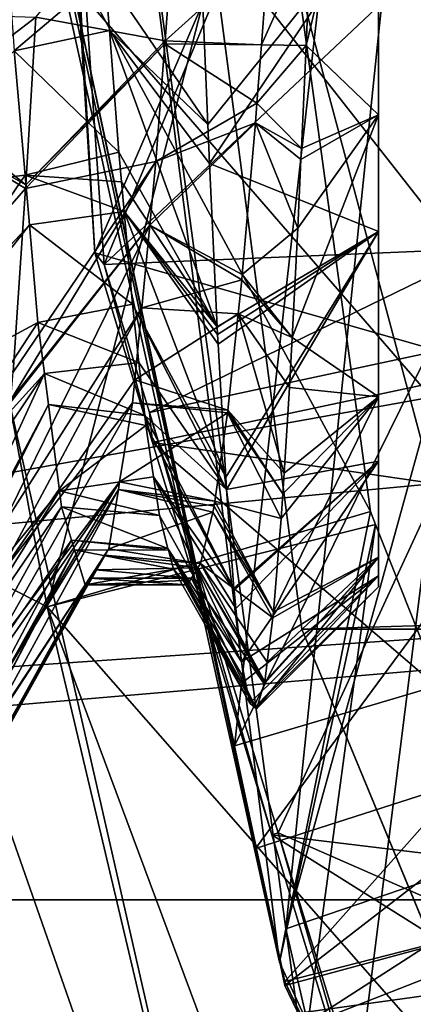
# Model space of a CAD drawing. Extents: x 0 to 200, y 18 to 95.
# Tile 28 of 256: x 34.255 to 35.072, y 43.861 to 45.903. Entities that reach past the tile are written whole.
import ezdxf

# ---------------------------------------------------------------- set-up
doc = ezdxf.new("R2010")
doc.units = 0

msp = doc.modelspace()

# ---------------------------------------------------------------- linework, layer by layer
for points in [[(34.999996, 49.716633, 9.763784), (34.999996, 49.727016, 10.000002), (34.999996, 44.987686, 11.111486)], [(34.999996, 49.727016, 10.000002), (34.999996, 49.72171, 10.162793), (34.999996, 44.987686, 11.111486)], [(34.999996, 49.72171, 10.162793), (34.999996, 49.537262, 10.955386), (34.999996, 44.987686, 11.111486)], [(34.999996, 49.639153, 9.331636), (34.999996, 49.716633, 9.763784), (34.999996, 44.987686, 11.111486)], [(34.999996, 49.605434, 9.242207), (34.999996, 49.639153, 9.331636), (34.999996, 44.987686, 11.111486)], [(34.999996, 49.585564, 9.189506), (34.999996, 49.605434, 9.242207), (34.999996, 44.987686, 11.111486)], [(34.999996, 49.585564, 9.189506), (34.999996, 44.749344, 10.333397), (34.999996, 44.727016, 10.000002)], [(34.999996, 49.483662, 8.919231), (34.999996, 49.585564, 9.189506), (34.999996, 44.727016, 10.000002)], [(34.999996, 49.585564, 9.189506), (34.999996, 44.987686, 11.111486), (34.999996, 44.749344, 10.333397)], [(34.999996, 49.537262, 10.955386), (34.999996, 49.108028, 11.646751), (34.999996, 44.987686, 11.111486)], [(34.999996, 49.249557, 8.530539), (34.999996, 49.483662, 8.919231), (34.999996, 44.727016, 10.000002)], [(34.999996, 48.905941, 8.14765), (34.999996, 49.249557, 8.530539), (34.999996, 44.727016, 10.000002)], [(34.999996, 49.108028, 11.646751), (34.999996, 48.479488, 12.163631), (34.999996, 44.987686, 11.111486)], [(34.999996, 44.787945, 9.451423), (34.999996, 48.905941, 8.14765), (34.999996, 44.727016, 10.000002)], [(34.999996, 45.120754, 8.653279), (34.999996, 48.905941, 8.14765), (34.999996, 44.787945, 9.451423)], [(34.999996, 48.174427, 7.686473), (34.999996, 48.905941, 8.14765), (34.999996, 45.120754, 8.653279)], [(34.999996, 48.479488, 12.163631), (34.999996, 47.718246, 12.451265), (34.999996, 44.987686, 11.111486)], [(34.999996, 45.705566, 8.016266), (34.999996, 48.174427, 7.686473), (34.999996, 45.120754, 8.653279)], [(34.999996, 47.329559, 7.502105), (34.999996, 48.174427, 7.686473), (34.999996, 45.705566, 8.016266)], [(34.999996, 47.718246, 12.451265), (34.999996, 46.904953, 12.479167), (34.999996, 44.987686, 11.111486)], [(34.999996, 46.47242, 7.616602), (34.999996, 47.329559, 7.502105), (34.999996, 45.705566, 8.016266)], [(66.499992, 44.077702, 284.641174), (66.499992, 47.227016, 285), (29.499992, 44.077702, 284.641174)], [(66.499992, 47.227016, 285), (29.499992, 47.227016, 285), (29.499992, 44.077702, 284.641174)], [(29.701815, 46.994545), (59.299992, 47.227016), (29.777065, 45.718533)], [(29.777065, 45.718533), (59.299992, 47.227016), (29.962137, 44.453773)], [(29.962137, 44.453773), (59.299992, 47.227016), (30.255661, 43.209698)], [(30.255661, 43.209698), (59.299992, 47.227016), (30.655428, 41.995586)], [(30.655428, 41.995586), (59.299992, 47.227016), (31.158463, 40.820503)], [(31.158463, 40.820503), (59.299992, 47.227016), (31.761005, 39.693203)], [(31.761005, 39.693203), (59.299992, 47.227016), (32.458588, 38.622101)], [(33.249989, 47.227016, 27.5), (34.36409, 42.345825, 27.5), (32.212719, 38.623367, 27.5)], [(32.458588, 38.622101), (59.299992, 47.227016), (33.245979, 37.615185)], [(33.245979, 37.615185), (59.299992, 47.227016), (34.117325, 36.679966)], [(33.249989, 47.227016, 27.5), (33.749996, 47.227016, 28), (34.36409, 42.345825, 27.5)], [(91.499992, 43.477016, 264.504822), (33.5, 47.227016, 263.5), (33.5, 43.477016, 264.504822)], [(91.499992, 47.227016, 263.5), (33.5, 47.227016, 263.5), (91.499992, 43.477016, 264.504822)], [(91.499992, 47.227016, 278.5), (91.499992, 43.477016, 277.495178), (33.5, 43.477016, 277.495178)], [(33.5, 47.227016, 278.5), (91.499992, 47.227016, 278.5), (33.5, 43.477016, 277.495178)], [(33.749996, 47.227016, 28), (34.814583, 42.562767, 28), (34.36409, 42.345825, 27.5)], [(33.749996, 47.227016, 28), (33.749996, 47.227016, 29.5), (34.814583, 42.562767, 28)], [(33.749996, 47.227016, 29.5), (34.019516, 44.834915, 29.5), (34.814583, 42.562767, 28)], [(35.174191, 45.416103, 34.5), (33.749996, 47.227016, 34.5), (34.814583, 42.562767, 34.5)], [(33.749996, 47.227016, 34.5), (33.749996, 47.227016, 49), (34.814583, 42.562767, 34.5)], [(33.749996, 47.227016, 49), (34.814583, 42.562767, 49), (34.814583, 42.562767, 34.5)], [(33.749996, 47.227016, 49), (40.5, 47.227016, 49), (34.814583, 42.562767, 49)], [(35.090683, 45.917507, 34.5), (33.749996, 47.227016, 34.5), (35.174191, 45.416103, 34.5)], [(34.117325, 36.679966), (59.299992, 47.227016), (35.066113, 35.823421)], [(34.499989, 47.227016, 2.686884), (44.499992, 47.227016, 2.686884), (35.839737, 42.227016, 2.686884)], [(34.840733, 44.638824, 282.572418), (34.499989, 47.227016, 2.686884), (35.839737, 42.227016, 2.686884)], [(118.275154, 47.227016, 282.913177), (34.499989, 47.227016, 282.913177), (34.840733, 44.638824, 282.572418)], [(34.499989, 47.227016, 282.913177), (34.499989, 47.227016, 2.686884), (34.840733, 44.638824, 282.572418)], [(40.5, 47.227016, 49), (41.035889, 45.227016, 49), (34.814583, 42.562767, 49)], [(117.93441, 44.638824, 282.572418), (118.275154, 47.227016, 282.913177), (34.840733, 44.638824, 282.572418)], [(35.066113, 35.823421), (59.299992, 47.227016), (36.085278, 35.051937)], [(34.297379, 46.288696, 32.121849), (35.009773, 47.127674, 32.535526), (34.701035, 44.396713, 32.167141)], [(35.009773, 47.127674, 32.535526), (35.182537, 45.373657, 32.579887), (34.701035, 44.396713, 32.167141)], [(35.009773, 47.127674, 32.535526), (35.042896, 46.879524, 32.975807), (35.182537, 45.373657, 32.579887)], [(34.999996, 46.904953, 12.479167), (34.999996, 45.463295, 11.771806), (34.999996, 44.987686, 11.111486)], [(34.999996, 46.904953, 12.479167), (34.999996, 46.125782, 12.244389), (34.999996, 45.463295, 11.771806)], [(34.320831, 46.851273, 33.409416), (34.326702, 46.889675, 33.608089), (34.410892, 45.419327, 33.442909)], [(34.326702, 46.889675, 33.608089), (35.009922, 46.794933, 34.043716), (34.43034, 45.395042, 33.643074)], [(34.410892, 45.419327, 33.442909), (34.326702, 46.889675, 33.608089), (34.43034, 45.395042, 33.643074)], [(38.188873, 45.671463, 1.499999), (30.304358, 46.874863, 1.499999), (30.602217, 44.312958, 1.499999)], [(38.038387, 46.521549, 1.499999), (30.304358, 46.874863, 1.499999), (38.188873, 45.671463, 1.499999)], [(35.042896, 46.879524, 32.975807), (34.320831, 46.851273, 33.409416), (34.410892, 45.419327, 33.442909)], [(35.042896, 46.879524, 32.975807), (34.410892, 45.419327, 33.442909), (35.252781, 45.17979, 33.018955)], [(35.182537, 45.373657, 32.579887), (35.042896, 46.879524, 32.975807), (35.252781, 45.17979, 33.018955)], [(35.009922, 46.794933, 34.043716), (35.077618, 46.004871, 34.062771), (34.43034, 45.395042, 33.643074)], [(34.471512, 46.499195, 30.617489), (35.068409, 46.532364, 31.050581), (34.807728, 44.01738, 30.676229)], [(35.068409, 46.532364, 31.050581), (35.182537, 45.373657, 31.079887), (34.807728, 44.01738, 30.676229)], [(35.068409, 46.532364, 31.050581), (35.141037, 46.08477, 31.495983), (35.182537, 45.373657, 31.079887)], [(34.313351, 46.122025, 30.43198), (34.471512, 46.499195, 30.617489), (34.794392, 43.948086, 30.48724)], [(34.471512, 46.499195, 30.617489), (34.807728, 44.01738, 30.676229), (34.794392, 43.948086, 30.48724)], [(34.849731, 45.849174, 7.736057), (34.999996, 46.47242, 7.616602), (34.999996, 45.705566, 8.016266)], [(34.85939, 46.079502, 7.632546), (34.999996, 46.47242, 7.616602), (34.849731, 45.849174, 7.736057)], [(34.078346, 45.946644, 29.5), (34.768059, 46.453121, 30.17415), (34.312248, 44.685383, 29.5)], [(34.768059, 46.453121, 30.17415), (34.983128, 44.882694, 30.198639), (34.312248, 44.685383, 29.5)], [(34.768059, 46.453121, 30.17415), (34.313351, 46.122025, 30.43198), (34.983128, 44.882694, 30.198639)], [(34.297379, 46.288696, 32.121849), (34.701035, 44.396713, 32.167141), (34.744175, 44.183994, 31.972702)], [(34.353867, 45.991325, 31.929539), (34.297379, 46.288696, 32.121849), (34.744175, 44.183994, 31.972702)], [(34.288719, 45.908203, 7.31149), (34.586994, 46.263718, 7.692966), (34.556656, 45.858879, 7.94109)], [(34.586994, 46.263718, 7.692966), (34.772217, 46.053627, 7.793326), (34.556656, 45.858879, 7.94109)], [(34.431919, 45.998329, 12.175113), (34.216778, 46.220123, 12.256134), (34.243702, 45.838242, 12.07849)], [(34.983128, 44.882694, 30.198639), (34.313351, 46.122025, 30.43198), (34.794392, 43.948086, 30.48724)], [(34.999996, 46.125782, 12.244389), (34.633934, 45.966423, 12.569994), (34.645634, 45.685513, 12.394805)], [(34.999996, 46.125782, 12.244389), (34.645634, 45.685513, 12.394805), (34.648998, 45.604538, 12.344304)], [(34.999996, 46.125782, 12.244389), (34.648998, 45.604538, 12.344304), (34.999996, 45.463295, 11.771806)], [(35.141037, 46.08477, 31.495983), (34.353867, 45.991325, 31.929539), (35.285339, 44.916161, 31.525648)], [(34.756706, 45.850414, 7.926717), (34.85939, 46.079502, 7.632546), (34.849731, 45.849174, 7.736057)], [(34.772217, 46.053627, 7.793326), (34.85939, 46.079502, 7.632546), (34.756706, 45.850414, 7.926717)], [(34.556656, 45.858879, 7.94109), (34.772217, 46.053627, 7.793326), (34.756706, 45.850414, 7.926717)], [(35.077618, 46.004871, 34.062771), (35.223396, 45.428501, 34.076969), (34.43034, 45.395042, 33.643074)], [(34.441082, 45.880356, 12.093008), (34.431919, 45.998329, 12.175113), (34.243702, 45.838242, 12.07849)], [(35.285339, 44.916161, 31.525648), (34.353867, 45.991325, 31.929539), (34.744175, 44.183994, 31.972702)], [(34.633934, 45.966423, 12.569994), (34.431919, 45.998329, 12.175113), (34.645634, 45.685513, 12.394805)], [(34.431919, 45.998329, 12.175113), (34.441082, 45.880356, 12.093008), (34.645634, 45.685513, 12.394805)], [(34.019516, 44.834915, 29.5), (34.078346, 45.946644, 29.5), (34.312248, 44.685383, 29.5)], [(34.066113, 45.915249, 7.329691), (34.288719, 45.908203, 7.31149), (34.055412, 45.729977, 7.408082)], [(34.055412, 45.729977, 7.408082), (34.288719, 45.908203, 7.31149), (34.267559, 45.560635, 7.506203)], [(34.288719, 45.908203, 7.31149), (34.556656, 45.858879, 7.94109), (34.267559, 45.560635, 7.506203)], [(34.441082, 45.880356, 12.093008), (34.243702, 45.838242, 12.07849), (34.460663, 45.628155, 11.917494)], [(34.441082, 45.880356, 12.093008), (34.460663, 45.628155, 11.917494), (34.665047, 45.265881, 12.044873)], [(34.648998, 45.604538, 12.344304), (34.441082, 45.880356, 12.093008), (34.665047, 45.265881, 12.044873)], [(34.645634, 45.685513, 12.394805), (34.441082, 45.880356, 12.093008), (34.648998, 45.604538, 12.344304)], [(34.556179, 45.852558, 7.944964), (34.53791, 45.608913, 8.094292), (34.267113, 45.55307, 7.510438)], [(34.267559, 45.560635, 7.506203), (34.556179, 45.852558, 7.944964), (34.267113, 45.55307, 7.510438)], [(34.556656, 45.858879, 7.94109), (34.556179, 45.852558, 7.944964), (34.267559, 45.560635, 7.506203)], [(34.556179, 45.852558, 7.944964), (34.747513, 45.729935, 8.005805), (34.53791, 45.608913, 8.094292)], [(34.556179, 45.852558, 7.944964), (34.556656, 45.858879, 7.94109), (34.756706, 45.850414, 7.926717)], [(34.556179, 45.852558, 7.944964), (34.756706, 45.850414, 7.926717), (34.747513, 45.729935, 8.005805)], [(34.756706, 45.850414, 7.926717), (34.849731, 45.849174, 7.736057), (34.747513, 45.729935, 8.005805)], [(34.747513, 45.729935, 8.005805), (34.849731, 45.849174, 7.736057), (34.839943, 45.635773, 7.880457)], [(34.849731, 45.849174, 7.736057), (34.999996, 45.705566, 8.016266), (34.839943, 45.635773, 7.880457)], [(34.266083, 45.580238, 11.84177), (34.243702, 45.838242, 12.07849), (33.956066, 45.544682, 12.483898)], [(34.460663, 45.628155, 11.917494), (34.243702, 45.838242, 12.07849), (34.266083, 45.580238, 11.84177)], [(34.052654, 45.682365, 7.428229), (34.055412, 45.729977, 7.408082), (34.267559, 45.560635, 7.506203)], [(34.747513, 45.729935, 8.005805), (34.744381, 45.688942, 8.032713), (34.53791, 45.608913, 8.094292)], [(34.744381, 45.688942, 8.032713), (34.747513, 45.729935, 8.005805), (34.839943, 45.635773, 7.880457)], [(34.820511, 45.24408, 8.210487), (34.999996, 45.705566, 8.016266), (34.999996, 45.120754, 8.653279)], [(34.832375, 45.470615, 7.992212), (34.999996, 45.705566, 8.016266), (34.820511, 45.24408, 8.210487)], [(34.838886, 45.612694, 7.896073), (34.999996, 45.705566, 8.016266), (34.832375, 45.470615, 7.992212)], [(34.839943, 45.635773, 7.880457), (34.999996, 45.705566, 8.016266), (34.838886, 45.612694, 7.896073)], [(34.052654, 45.682365, 7.428229), (34.267113, 45.55307, 7.510438), (34.024761, 45.27486, 7.757958)], [(34.052654, 45.682365, 7.428229), (34.267559, 45.560635, 7.506203), (34.267113, 45.55307, 7.510438)], [(34.524994, 45.476608, 8.247272), (34.744381, 45.688942, 8.032713), (34.716919, 45.374554, 8.328002)], [(34.53791, 45.608913, 8.094292), (34.744381, 45.688942, 8.032713), (34.524994, 45.476608, 8.247272)], [(34.744381, 45.688942, 8.032713), (34.832375, 45.470615, 7.992212), (34.716919, 45.374554, 8.328002)], [(34.744381, 45.688942, 8.032713), (34.838886, 45.612694, 7.896073), (34.832375, 45.470615, 7.992212)], [(34.744381, 45.688942, 8.032713), (34.839943, 45.635773, 7.880457), (34.838886, 45.612694, 7.896073)], [(38.450687, 44.84882, 1.499999), (38.188873, 45.671463, 1.499999), (30.602217, 44.312958, 1.499999)], [(34.460663, 45.628155, 11.917494), (34.266083, 45.580238, 11.84177), (34.466164, 45.566925, 11.856638)], [(34.460663, 45.628155, 11.917494), (34.466164, 45.566925, 11.856638), (34.665047, 45.265881, 12.044873)], [(34.53791, 45.608913, 8.094292), (34.524994, 45.476608, 8.247272), (34.236683, 45.114807, 7.877681)], [(34.24123, 45.172131, 7.814262), (34.53791, 45.608913, 8.094292), (34.236683, 45.114807, 7.877681)], [(34.267113, 45.55307, 7.510438), (34.53791, 45.608913, 8.094292), (34.24123, 45.172131, 7.814262)], [(34.999996, 45.463295, 11.771806), (34.648998, 45.604538, 12.344304), (34.665047, 45.265881, 12.044873)], [(34.266083, 45.580238, 11.84177), (33.956066, 45.544682, 12.483898), (33.981949, 45.164768, 12.178794)], [(34.274979, 45.477711, 11.747703), (34.266083, 45.580238, 11.84177), (33.981949, 45.164768, 12.178794)], [(34.471691, 45.505417, 11.795509), (34.266083, 45.580238, 11.84177), (34.274979, 45.477711, 11.747703)], [(34.466164, 45.566925, 11.856638), (34.266083, 45.580238, 11.84177), (34.471691, 45.505417, 11.795509)], [(34.466164, 45.566925, 11.856638), (34.471691, 45.505417, 11.795509), (34.665047, 45.265881, 12.044873)], [(34.024761, 45.27486, 7.757958), (34.267113, 45.55307, 7.510438), (34.24123, 45.172131, 7.814262)], [(34.471691, 45.505417, 11.795509), (34.274979, 45.477711, 11.747703), (34.489006, 45.312641, 11.603914)], [(34.666927, 45.230259, 12.00629), (34.471691, 45.505417, 11.795509), (34.682632, 44.953995, 11.664614)], [(34.471691, 45.505417, 11.795509), (34.489006, 45.312641, 11.603914), (34.682632, 44.953995, 11.664614)], [(34.665779, 45.250355, 12.031145), (34.471691, 45.505417, 11.795509), (34.666927, 45.230259, 12.00629)], [(34.665047, 45.265881, 12.044873), (34.471691, 45.505417, 11.795509), (34.665779, 45.250355, 12.031145)], [(34.274979, 45.477711, 11.747703), (33.981949, 45.164768, 12.178794), (33.986317, 45.109833, 12.117602)], [(34.292564, 45.274857, 11.561584), (34.274979, 45.477711, 11.747703), (33.986317, 45.109833, 12.117602)], [(34.524994, 45.476608, 8.247272), (34.508274, 45.305485, 8.445136), (34.215347, 44.845398, 8.17575)], [(34.236328, 45.110199, 7.882782), (34.524994, 45.476608, 8.247272), (34.215347, 44.845398, 8.17575)], [(34.236683, 45.114807, 7.877681), (34.524994, 45.476608, 8.247272), (34.236328, 45.110199, 7.882782)], [(34.489006, 45.312641, 11.603914), (34.274979, 45.477711, 11.747703), (34.292564, 45.274857, 11.561584)], [(34.524994, 45.476608, 8.247272), (34.71595, 45.363544, 8.338344), (34.508274, 45.305485, 8.445136)], [(34.524994, 45.476608, 8.247272), (34.716919, 45.374554, 8.328002), (34.71595, 45.363544, 8.338344)], [(34.999996, 45.463295, 11.771806), (34.665047, 45.265881, 12.044873), (34.665779, 45.250355, 12.031145)], [(34.999996, 45.463295, 11.771806), (34.665779, 45.250355, 12.031145), (34.666927, 45.230259, 12.00629)], [(34.999996, 45.463295, 11.771806), (34.666927, 45.230259, 12.00629), (34.682632, 44.953995, 11.664614)], [(34.999996, 45.463295, 11.771806), (34.682632, 44.953995, 11.664614), (34.684479, 44.928669, 11.619609)], [(34.999996, 44.987686, 11.111486), (34.999996, 45.463295, 11.771806), (34.684479, 44.928669, 11.619609)], [(34.716919, 45.374554, 8.328002), (34.832375, 45.470615, 7.992212), (34.820511, 45.24408, 8.210487)], [(35.252781, 45.17979, 33.018955), (34.410892, 45.419327, 33.442909), (34.530701, 45.026161, 33.452503)], [(34.410892, 45.419327, 33.442909), (34.43034, 45.395042, 33.643074), (34.530701, 45.026161, 33.452503)], [(34.43034, 45.395042, 33.643074), (35.223396, 45.428501, 34.076969), (34.524456, 45.088215, 33.650558)], [(35.223396, 45.428501, 34.076969), (35.26923, 45.247276, 34.081436), (34.524456, 45.088215, 33.650558)], [(35.174191, 45.416103, 34.5), (34.814583, 42.562767, 34.5), (37.262379, 41.073402, 34.5)], [(34.43034, 45.395042, 33.643074), (34.524456, 45.088215, 33.650558), (34.530701, 45.026161, 33.452503)], [(35.182537, 45.373657, 32.579887), (35.432682, 44.613682, 32.600044), (34.701035, 44.396713, 32.167141)], [(34.71595, 45.363544, 8.338344), (34.716919, 45.374554, 8.328002), (34.820511, 45.24408, 8.210487)], [(35.182537, 45.373657, 31.079887), (35.546051, 44.269245, 31.109179), (34.807728, 44.01738, 30.676229)], [(34.508274, 45.305485, 8.445136), (34.71595, 45.363544, 8.338344), (34.708397, 45.292606, 8.433271)], [(34.708397, 45.292606, 8.433271), (34.71595, 45.363544, 8.338344), (34.820511, 45.24408, 8.210487)], [(34.489006, 45.312641, 11.603914), (34.292564, 45.274857, 11.561584), (34.502312, 45.192253, 11.433422)], [(34.682632, 44.953995, 11.664614), (34.489006, 45.312641, 11.603914), (34.684479, 44.928669, 11.619609)], [(34.489006, 45.312641, 11.603914), (34.502312, 45.192253, 11.433422), (34.684479, 44.928669, 11.619609)], [(34.508274, 45.305485, 8.445136), (34.493671, 45.156139, 8.617822), (34.205063, 44.74057, 8.338451)], [(34.215347, 44.845398, 8.17575), (34.508274, 45.305485, 8.445136), (34.205063, 44.74057, 8.338451)], [(34.508274, 45.305485, 8.445136), (34.708397, 45.292606, 8.433271), (34.493671, 45.156139, 8.617822)], [(34.493671, 45.156139, 8.617822), (34.708397, 45.292606, 8.433271), (34.687191, 45.093456, 8.699767)], [(34.687191, 45.093456, 8.699767), (34.708397, 45.292606, 8.433271), (34.803806, 44.962654, 8.552868)], [(34.708397, 45.292606, 8.433271), (34.815086, 45.140385, 8.310408), (34.803806, 44.962654, 8.552868)], [(34.708397, 45.292606, 8.433271), (34.820511, 45.24408, 8.210487), (34.815086, 45.140385, 8.310408)], [(34.292564, 45.274857, 11.561584), (33.986317, 45.109833, 12.117602), (34.007816, 44.839256, 11.816207)], [(34.306168, 45.169102, 11.377022), (34.292564, 45.274857, 11.561584), (34.007816, 44.839256, 11.816207)], [(34.502312, 45.192253, 11.433422), (34.292564, 45.274857, 11.561584), (34.306168, 45.169102, 11.377022)], [(34.524456, 45.088215, 33.650558), (35.26923, 45.247276, 34.081436), (34.791828, 44.216667, 33.671822)], [(34.791828, 44.216667, 33.671822), (35.26923, 45.247276, 34.081436), (35.621838, 43.853058, 34.115784)], [(34.815086, 45.140385, 8.310408), (34.820511, 45.24408, 8.210487), (34.999996, 45.120754, 8.653279)], [(34.814583, 42.562767, 49), (41.035889, 45.227016, 49), (37.797482, 38.822327, 49)], [(34.502312, 45.192253, 11.433422), (34.306168, 45.169102, 11.377022), (34.514488, 45.082306, 11.277713)], [(34.502312, 45.192253, 11.433422), (34.514488, 45.082306, 11.277713), (34.684479, 44.928669, 11.619609)], [(34.306168, 45.169102, 11.377022), (34.007816, 44.839256, 11.816207), (34.017563, 44.740444, 11.661697)], [(34.306168, 45.169102, 11.377022), (34.017563, 44.740444, 11.661697), (34.033699, 44.576736, 11.40571)], [(34.314407, 45.10495, 11.265061), (34.306168, 45.169102, 11.377022), (34.033699, 44.576736, 11.40571)], [(34.306168, 45.169102, 11.377022), (34.314407, 45.10495, 11.265061), (34.514488, 45.082306, 11.277713)], [(35.252781, 45.17979, 33.018955), (34.530701, 45.026161, 33.452503), (35.285339, 44.916161, 33.025646)], [(34.493671, 45.156139, 8.617822), (34.489006, 45.108364, 8.673064), (34.205063, 44.74057, 8.338451)], [(34.489006, 45.108364, 8.673064), (34.493671, 45.156139, 8.617822), (34.687191, 45.093456, 8.699767)], [(34.815086, 45.140385, 8.310408), (34.999996, 45.120754, 8.653279), (34.803806, 44.962654, 8.552868)], [(34.489006, 45.108364, 8.673064), (34.462437, 44.944393, 9.054948), (34.189476, 44.581493, 8.58536)], [(34.205063, 44.74057, 8.338451), (34.489006, 45.108364, 8.673064), (34.189476, 44.581493, 8.58536)], [(34.489006, 45.108364, 8.673064), (34.686325, 45.087414, 8.711934), (34.462437, 44.944393, 9.054948)], [(34.489006, 45.108364, 8.673064), (34.687191, 45.093456, 8.699767), (34.686325, 45.087414, 8.711934)], [(34.999996, 45.120754, 8.653279), (34.999996, 44.787945, 9.451423), (34.781635, 44.674656, 9.070848)], [(34.797832, 44.868385, 8.681473), (34.999996, 45.120754, 8.653279), (34.781635, 44.674656, 9.070848)], [(34.801083, 44.919498, 8.611742), (34.999996, 45.120754, 8.653279), (34.797832, 44.868385, 8.681473)], [(34.803806, 44.962654, 8.552868), (34.999996, 45.120754, 8.653279), (34.801083, 44.919498, 8.611742)], [(34.314407, 45.10495, 11.265061), (34.033699, 44.576736, 11.40571), (34.036308, 44.557301, 11.360548)], [(34.337475, 44.925571, 10.952015), (34.314407, 45.10495, 11.265061), (34.036308, 44.557301, 11.360548)], [(34.516811, 45.061234, 11.247869), (34.314407, 45.10495, 11.265061), (34.337475, 44.925571, 10.952015)], [(34.514488, 45.082306, 11.277713), (34.314407, 45.10495, 11.265061), (34.516811, 45.061234, 11.247869)], [(34.462437, 44.944393, 9.054948), (34.686325, 45.087414, 8.711934), (34.660027, 44.904366, 9.080578)], [(34.524456, 45.088215, 33.650558), (34.791828, 44.216667, 33.671822), (34.778656, 44.212517, 33.472359)], [(34.530701, 45.026161, 33.452503), (34.524456, 45.088215, 33.650558), (34.778656, 44.212517, 33.472359)], [(34.660027, 44.904366, 9.080578), (34.686325, 45.087414, 8.711934), (34.797832, 44.868385, 8.681473)], [(34.686325, 45.087414, 8.711934), (34.687191, 45.093456, 8.699767), (34.801083, 44.919498, 8.611742)], [(34.686325, 45.087414, 8.711934), (34.801083, 44.919498, 8.611742), (34.797832, 44.868385, 8.681473)], [(34.687191, 45.093456, 8.699767), (34.803806, 44.962654, 8.552868), (34.801083, 44.919498, 8.611742)], [(34.684479, 44.928669, 11.619609), (34.514488, 45.082306, 11.277713), (34.699516, 44.723522, 11.255078)], [(34.514488, 45.082306, 11.277713), (34.516811, 45.061234, 11.247869), (34.699516, 44.723522, 11.255078)], [(34.533024, 44.954716, 11.017733), (34.516811, 45.061234, 11.247869), (34.337475, 44.925571, 10.952015)], [(34.699516, 44.723522, 11.255078), (34.516811, 45.061234, 11.247869), (34.699917, 44.719711, 11.244602)], [(34.516811, 45.061234, 11.247869), (34.533024, 44.954716, 11.017733), (34.699917, 44.719711, 11.244602)], [(34.530701, 45.026161, 33.452503), (34.778656, 44.212517, 33.472359), (35.595551, 44.113495, 33.047325)], [(35.285339, 44.916161, 33.025646), (34.530701, 45.026161, 33.452503), (35.595551, 44.113495, 33.047325)], [(34.999996, 44.987686, 11.111486), (34.684479, 44.928669, 11.619609), (34.699516, 44.723522, 11.255078)], [(34.999996, 44.987686, 11.111486), (34.699516, 44.723522, 11.255078), (34.699917, 44.719711, 11.244602)], [(34.999996, 44.987686, 11.111486), (34.699917, 44.719711, 11.244602), (34.703911, 44.681885, 11.14063)], [(34.999996, 44.987686, 11.111486), (34.703911, 44.681885, 11.14063), (34.715607, 44.571354, 10.836836)], [(34.999996, 44.749344, 10.333397), (34.999996, 44.987686, 11.111486), (34.715607, 44.571354, 10.836836)], [(34.462437, 44.944393, 9.054948), (34.459934, 44.928917, 9.090998), (34.173817, 44.464054, 8.855753)], [(34.18465, 44.545334, 8.668612), (34.462437, 44.944393, 9.054948), (34.173817, 44.464054, 8.855753)], [(34.189476, 44.581493, 8.58536), (34.462437, 44.944393, 9.054948), (34.18465, 44.545334, 8.668612)], [(34.533024, 44.954716, 11.017733), (34.337475, 44.925571, 10.952015), (34.545197, 44.874672, 10.844793)], [(34.459934, 44.928917, 9.090998), (34.462437, 44.944393, 9.054948), (34.660027, 44.904366, 9.080578)], [(34.703911, 44.681885, 11.14063), (34.533024, 44.954716, 11.017733), (34.715607, 44.571354, 10.836836)], [(34.533024, 44.954716, 11.017733), (34.545197, 44.874672, 10.844793), (34.715607, 44.571354, 10.836836)], [(34.699917, 44.719711, 11.244602), (34.533024, 44.954716, 11.017733), (34.703911, 44.681885, 11.14063)], [(34.337475, 44.925571, 10.952015), (34.036308, 44.557301, 11.360548), (34.048824, 44.464237, 11.144284)], [(34.341751, 44.892303, 10.893949), (34.337475, 44.925571, 10.952015), (34.048824, 44.464237, 11.144284)], [(34.459934, 44.928917, 9.090998), (34.439964, 44.805706, 9.377953), (34.163593, 44.387379, 9.032287)], [(34.173817, 44.464054, 8.855753), (34.459934, 44.928917, 9.090998), (34.163593, 44.387379, 9.032287)], [(34.337475, 44.925571, 10.952015), (34.341751, 44.892303, 10.893949), (34.545197, 44.874672, 10.844793)], [(34.459934, 44.928917, 9.090998), (34.655617, 44.881611, 9.145666), (34.439964, 44.805706, 9.377953)], [(34.459934, 44.928917, 9.090998), (34.658596, 44.894367, 9.100709), (34.655617, 44.881611, 9.145666)], [(34.459934, 44.928917, 9.090998), (34.660027, 44.904366, 9.080578), (34.658596, 44.894367, 9.100709)], [(34.658596, 44.894367, 9.100709), (34.660027, 44.904366, 9.080578), (34.781635, 44.674656, 9.070848)], [(34.660027, 44.904366, 9.080578), (34.797832, 44.868385, 8.681473), (34.781635, 44.674656, 9.070848)], [(35.477535, 44.418846, 31.53908), (35.285339, 44.916161, 31.525648), (34.744175, 44.183994, 31.972702)], [(34.341751, 44.892303, 10.893949), (34.048824, 44.464237, 11.144284), (34.059586, 44.384132, 10.958128)], [(34.362659, 44.823616, 10.574155), (34.341751, 44.892303, 10.893949), (34.059586, 44.384132, 10.958128)], [(34.983128, 44.882694, 30.198639), (34.993767, 44.855885, 30.199087), (34.312248, 44.685383, 29.5)], [(34.341751, 44.892303, 10.893949), (34.362659, 44.823616, 10.574155), (34.562798, 44.806496, 10.577459)], [(34.545197, 44.874672, 10.844793), (34.341751, 44.892303, 10.893949), (34.562798, 44.806496, 10.577459)], [(34.439964, 44.805706, 9.377953), (34.655617, 44.881611, 9.145666), (34.630627, 44.774807, 9.522043)], [(34.630627, 44.774807, 9.522043), (34.655617, 44.881611, 9.145666), (34.780651, 44.662785, 9.094711)], [(34.655617, 44.881611, 9.145666), (34.658596, 44.894367, 9.100709), (34.781635, 44.674656, 9.070848)], [(34.655617, 44.881611, 9.145666), (34.781635, 44.674656, 9.070848), (34.780651, 44.662785, 9.094711)], [(34.993767, 44.855885, 30.199087), (34.983128, 44.882694, 30.198639), (34.794392, 43.948086, 30.48724)], [(34.545197, 44.874672, 10.844793), (34.562798, 44.806496, 10.577459), (34.715607, 44.571354, 10.836836)], [(38.450687, 44.84882, 1.499999), (30.602217, 44.312958, 1.499999), (31.358555, 41.847187, 1.499999)], [(38.81921, 44.068123, 1.499999), (38.450687, 44.84882, 1.499999), (31.358555, 41.847187, 1.499999)], [(34.312248, 44.685383, 29.5), (34.993767, 44.855885, 30.199087), (35.681961, 43.122871, 30.228001)], [(34.993767, 44.855885, 30.199087), (34.794392, 43.948086, 30.48724), (34.85334, 43.820747, 30.490229)], [(34.993767, 44.855885, 30.199087), (34.85334, 43.820747, 30.490229), (35.681961, 43.122871, 30.228001)], [(34.019516, 44.834915, 29.5), (34.814583, 42.562767, 29.5), (34.814583, 42.562767, 28)], [(34.019516, 44.834915, 29.5), (34.312248, 44.685383, 29.5), (34.814583, 42.562767, 29.5)], [(34.362659, 44.823616, 10.574155), (34.059586, 44.384132, 10.958128), (34.080074, 44.291008, 10.58371)], [(34.36871, 44.80373, 10.481574), (34.362659, 44.823616, 10.574155), (34.080074, 44.291008, 10.58371)], [(34.362659, 44.823616, 10.574155), (34.36871, 44.80373, 10.481574), (34.563721, 44.802963, 10.563612)], [(34.562798, 44.806496, 10.577459), (34.362659, 44.823616, 10.574155), (34.563721, 44.802963, 10.563612)], [(34.36871, 44.80373, 10.481574), (34.080074, 44.291008, 10.58371), (34.085468, 44.266525, 10.48527)], [(34.36871, 44.80373, 10.481574), (34.085468, 44.266525, 10.48527), (34.086315, 44.265213, 10.469202)], [(34.390823, 44.73106, 10.143228), (34.36871, 44.80373, 10.481574), (34.086315, 44.265213, 10.469202)], [(34.439964, 44.805706, 9.377953), (34.431232, 44.792435, 9.513996), (34.14257, 44.290516, 9.416211)], [(34.163593, 44.387379, 9.032287), (34.439964, 44.805706, 9.377953), (34.14257, 44.290516, 9.416211)], [(34.573956, 44.763302, 10.408089), (34.36871, 44.80373, 10.481574), (34.390823, 44.73106, 10.143228)], [(34.563721, 44.802963, 10.563612), (34.36871, 44.80373, 10.481574), (34.573956, 44.763302, 10.408089)], [(34.431232, 44.792435, 9.513996), (34.439964, 44.805706, 9.377953), (34.630627, 44.774807, 9.522043)], [(34.715607, 44.571354, 10.836836), (34.562798, 44.806496, 10.577459), (34.723358, 44.532173, 10.627281)], [(34.562798, 44.806496, 10.577459), (34.563721, 44.802963, 10.563612), (34.723358, 44.532173, 10.627281)], [(34.723358, 44.532173, 10.627281), (34.563721, 44.802963, 10.563612), (34.732594, 44.485504, 10.377679)], [(34.563721, 44.802963, 10.563612), (34.573956, 44.763302, 10.408089), (34.732594, 44.485504, 10.377679)], [(34.431232, 44.792435, 9.513996), (34.411354, 44.762249, 9.823467), (34.132614, 44.260223, 9.600457)], [(34.137711, 44.268177, 9.504746), (34.431232, 44.792435, 9.513996), (34.132614, 44.260223, 9.600457)], [(34.14257, 44.290516, 9.416211), (34.431232, 44.792435, 9.513996), (34.137711, 44.268177, 9.504746)], [(34.431232, 44.792435, 9.513996), (34.624935, 44.765854, 9.610839), (34.411354, 44.762249, 9.823467)], [(34.431232, 44.792435, 9.513996), (34.630627, 44.774807, 9.522043), (34.624935, 44.765854, 9.610839)], [(34.999996, 44.787945, 9.451423), (34.999996, 44.727016, 10.000002), (34.746407, 44.473427, 10.000002)], [(34.762218, 44.525501, 9.573255), (34.999996, 44.787945, 9.451423), (34.746407, 44.473427, 10.000002)], [(34.763515, 44.529774, 9.538233), (34.999996, 44.787945, 9.451423), (34.762218, 44.525501, 9.573255)], [(34.76873, 44.570309, 9.403072), (34.999996, 44.787945, 9.451423), (34.763515, 44.529774, 9.538233)], [(34.780651, 44.662785, 9.094711), (34.999996, 44.787945, 9.451423), (34.76873, 44.570309, 9.403072)], [(34.781635, 44.674656, 9.070848), (34.999996, 44.787945, 9.451423), (34.780651, 44.662785, 9.094711)], [(34.411354, 44.762249, 9.823467), (34.39991, 44.744858, 10.001775), (34.11132, 44.227016, 10.000002)], [(34.132614, 44.260223, 9.600457), (34.411354, 44.762249, 9.823467), (34.11132, 44.227016, 10.000002)], [(34.594326, 44.740067, 10.089069), (34.573956, 44.763302, 10.408089), (34.390823, 44.73106, 10.143228)], [(34.39991, 44.744858, 10.001775), (34.411354, 44.762249, 9.823467), (34.61142, 44.744579, 9.821769)], [(34.411354, 44.762249, 9.823467), (34.624935, 44.765854, 9.610839), (34.61142, 44.744579, 9.821769)], [(34.732594, 44.485504, 10.377679), (34.573956, 44.763302, 10.408089), (34.732906, 44.485229, 10.368999)], [(34.573956, 44.763302, 10.408089), (34.594326, 44.740067, 10.089069), (34.732906, 44.485229, 10.368999)], [(34.61142, 44.744579, 9.821769), (34.624935, 44.765854, 9.610839), (34.762218, 44.525501, 9.573255)], [(34.624935, 44.765854, 9.610839), (34.630627, 44.774807, 9.522043), (34.763515, 44.529774, 9.538233)], [(34.624935, 44.765854, 9.610839), (34.763515, 44.529774, 9.538233), (34.762218, 44.525501, 9.573255)], [(34.630627, 44.774807, 9.522043), (34.76873, 44.570309, 9.403072), (34.763515, 44.529774, 9.538233)], [(34.630627, 44.774807, 9.522043), (34.780651, 44.662785, 9.094711), (34.76873, 44.570309, 9.403072)], [(34.39991, 44.744858, 10.001775), (34.390823, 44.73106, 10.143228), (34.11132, 44.227016, 10.000002)], [(34.390823, 44.73106, 10.143228), (34.39991, 44.744858, 10.001775), (34.602581, 44.730656, 9.959846)], [(34.594326, 44.740067, 10.089069), (34.390823, 44.73106, 10.143228), (34.602581, 44.730656, 9.959846)], [(34.39991, 44.744858, 10.001775), (34.61142, 44.744579, 9.821769), (34.602581, 44.730656, 9.959846)], [(34.742786, 44.476589, 10.098983), (34.594326, 44.740067, 10.089069), (34.746407, 44.473427, 10.000002)], [(34.594326, 44.740067, 10.089069), (34.602581, 44.730656, 9.959846), (34.746407, 44.473427, 10.000002)], [(34.732906, 44.485229, 10.368999), (34.594326, 44.740067, 10.089069), (34.742786, 44.476589, 10.098983)], [(34.602581, 44.730656, 9.959846), (34.61142, 44.744579, 9.821769), (34.746407, 44.473427, 10.000002)], [(34.61142, 44.744579, 9.821769), (34.762218, 44.525501, 9.573255), (34.746407, 44.473427, 10.000002)], [(34.999996, 44.749344, 10.333397), (34.715607, 44.571354, 10.836836), (34.723358, 44.532173, 10.627281)], [(34.999996, 44.749344, 10.333397), (34.723358, 44.532173, 10.627281), (34.732594, 44.485504, 10.377679)], [(34.999996, 44.749344, 10.333397), (34.732594, 44.485504, 10.377679), (34.732906, 44.485229, 10.368999)], [(34.999996, 44.749344, 10.333397), (34.732906, 44.485229, 10.368999), (34.742786, 44.476589, 10.098983)], [(34.999996, 44.727016, 10.000002), (34.999996, 44.749344, 10.333397), (34.742786, 44.476589, 10.098983)], [(34.390823, 44.73106, 10.143228), (34.086315, 44.265213, 10.469202), (34.11132, 44.227016, 10.000002)], [(34.999996, 44.727016, 10.000002), (34.742786, 44.476589, 10.098983), (34.746407, 44.473427, 10.000002)], [(34.814583, 42.562767, 29.5), (34.312248, 44.685383, 29.5), (35.131886, 42.484791, 29.5)], [(34.312248, 44.685383, 29.5), (35.681961, 43.122871, 30.228001), (35.131886, 42.484791, 29.5)], [(35.839737, 42.227016, 281.573425), (34.840733, 44.638824, 282.572418), (35.839737, 42.227016, 2.686884)], [(117.93441, 44.638824, 282.572418), (34.840733, 44.638824, 282.572418), (35.839737, 42.227016, 281.573425)], [(34.701035, 44.396713, 32.167141), (35.432682, 44.613682, 32.600044), (34.805195, 43.908524, 32.178829)], [(35.432682, 44.613682, 32.600044), (35.598202, 44.110794, 32.61338), (34.805195, 43.908524, 32.178829)], [(35.477535, 44.418846, 31.53908), (34.744175, 44.183994, 31.972702), (34.805534, 43.899799, 31.979488)], [(35.595551, 44.113495, 31.547327), (35.477535, 44.418846, 31.53908), (34.805534, 43.899799, 31.979488)], [(33.831657, 44.409187, 256.986328), (33.963947, 44.255966, 256.880981), (34.359814, 42.875923, 257.418121)], [(34.236862, 42.877213, 257.582367), (33.831657, 44.409187, 256.986328), (34.359814, 42.875923, 257.418121)], [(34.701035, 44.396713, 32.167141), (34.805195, 43.908524, 32.178829), (34.805534, 43.899799, 31.979488)], [(34.744175, 44.183994, 31.972702), (34.701035, 44.396713, 32.167141), (34.805534, 43.899799, 31.979488)], [(34.807728, 44.01738, 30.676229), (35.546051, 44.269245, 31.109179), (34.835518, 43.812286, 30.681084)], [(35.546051, 44.269245, 31.109179), (35.598202, 44.110794, 31.11338), (34.835518, 43.812286, 30.681084)], [(33.963947, 44.255966, 256.880981), (33.912987, 44.241169, 63.5), (34.798859, 42.041653, 63.5)], [(34.289612, 43.134579, 257.145447), (33.963947, 44.255966, 256.880981), (34.798859, 42.041653, 63.5)], [(33.963947, 44.255966, 256.880981), (34.289612, 43.134579, 257.145447), (34.359814, 42.875923, 257.418121)], [(33.912987, 44.241169, 63.5), (33.848511, 44.222988, 63.25), (34.798859, 42.041653, 63.5)], [(33.848511, 44.222988, 63.25), (33.672379, 44.173309, 63.066986), (34.739777, 42.010075, 63.25)], [(34.798859, 42.041653, 63.5), (33.848511, 44.222988, 63.25), (34.739777, 42.010075, 63.25)], [(34.778656, 44.212517, 33.472359), (34.791828, 44.216667, 33.671822), (35.069927, 43.256733, 33.495682)], [(35.80685, 43.566742, 33.062096), (34.778656, 44.212517, 33.472359), (35.069927, 43.256733, 33.495682)], [(35.595551, 44.113495, 33.047325), (34.778656, 44.212517, 33.472359), (35.80685, 43.566742, 33.062096)], [(34.791828, 44.216667, 33.671822), (35.060272, 43.341602, 33.693172), (35.069927, 43.256733, 33.495682)], [(34.791828, 44.216667, 33.671822), (35.621838, 43.853058, 34.115784), (35.060272, 43.341602, 33.693172)], [(33.672379, 44.173309, 63.066986), (33.431755, 44.10545, 63), (34.578384, 41.923801, 63.066986)], [(34.739777, 42.010075, 63.25), (33.672379, 44.173309, 63.066986), (34.578384, 41.923801, 63.066986)], [(33.431755, 44.10545, 63), (29.884443, 43.852749, 63), (34.357906, 41.805954, 63)], [(34.578384, 41.923801, 63.066986), (33.431755, 44.10545, 63), (34.357906, 41.805954, 63)], [(34.805195, 43.908524, 32.178829), (35.598202, 44.110794, 32.61338), (35.074352, 43.352844, 32.193249)], [(35.595551, 44.113495, 31.547327), (34.805534, 43.899799, 31.979488), (35.069866, 43.350533, 31.993719)], [(34.835518, 43.812286, 30.681084), (35.598202, 44.110794, 31.11338), (34.874527, 43.703842, 30.683769)], [(34.874527, 43.703842, 30.683769), (35.598202, 44.110794, 31.11338), (35.90329, 43.183903, 31.137962)], [(35.595551, 44.113495, 31.547327), (35.069866, 43.350533, 31.993719), (36.095127, 42.820858, 31.582239)], [(66.499992, 39.196945, 282.468109), (66.499992, 44.077702, 284.641174), (29.499992, 39.196945, 282.468109)], [(66.499992, 44.077702, 284.641174), (29.499992, 44.077702, 284.641174), (29.499992, 39.196945, 282.468109)], [(38.81921, 44.068123, 1.499999), (31.358555, 41.847187, 1.499999), (32.548428, 39.558895, 1.499999)], [(39.287926, 43.343151, 1.499999), (38.81921, 44.068123, 1.499999), (32.548428, 39.558895, 1.499999)], [(34.794392, 43.948086, 30.48724), (34.807728, 44.01738, 30.676229), (34.85334, 43.820747, 30.490229)], [(34.85334, 43.820747, 30.490229), (34.807728, 44.01738, 30.676229), (34.835518, 43.812286, 30.681084)], [(34.805195, 43.908524, 32.178829), (35.074352, 43.352844, 32.193249), (35.069866, 43.350533, 31.993719)], [(34.805534, 43.899799, 31.979488), (34.805195, 43.908524, 32.178829), (35.069866, 43.350533, 31.993719)]]:
    msp.add_3dface(points)

doc.saveas('drawing.dxf')
